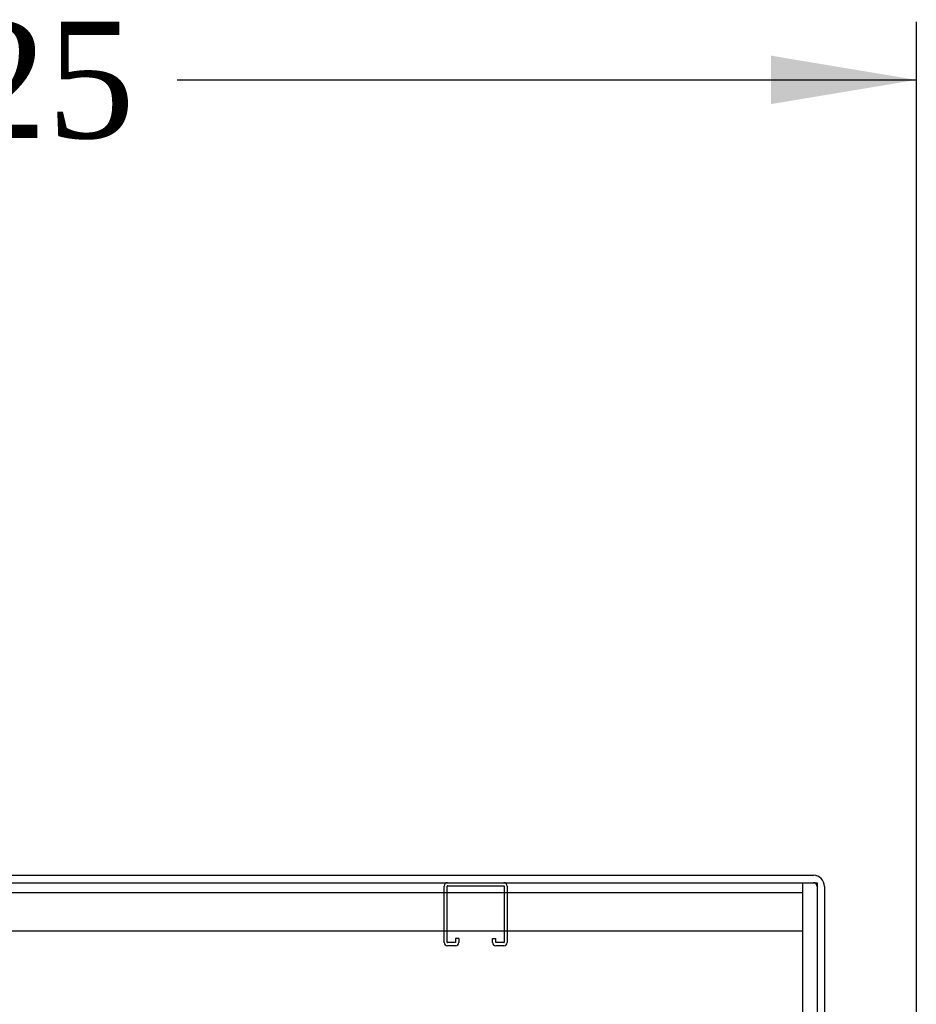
# Model space of a CAD drawing. Header units: inches. Extents: x 1 to 299, y -2 to 199.
# Tile 33 of 68: x 26 to 37, y 132 to 145. Entities that reach past the tile are written whole.
import ezdxf
from ezdxf.enums import TextEntityAlignment as Align
from ezdxf.lldxf.tags import DXFTag

# ---------------------------------------------------------------- set-up
doc = ezdxf.new("R2010")
doc.units = ezdxf.units.IN
doc.header["$MEASUREMENT"] = 0
for name, color, linetype in [('COM50677-1', 7, 'Continuous'), ('COM53933-2', 7, 'Continuous'), ('COM56144', 7, 'Continuous'), ('COM71178-1', 7, 'Continuous'), ('Default', 7, 'Continuous')]:
    doc.layers.add(name, color=color, linetype=linetype)
doc.styles.add('SEACAD_Times_New_Roman', font='times.ttf')
tags = doc.linetypes.add('HIDDEN2', pattern=[0.1875, 0.125, -0.0625]).pattern_tags.tags
tags[6:7] = [DXFTag(74, 4), DXFTag(75, 0), DXFTag(340, '0'), DXFTag(46, 0.0), DXFTag(50, 0.0), DXFTag(44, 0.0), DXFTag(45, 0.0)]
tags[4:5] = [DXFTag(74, 4), DXFTag(75, 0), DXFTag(340, '0'), DXFTag(46, 0.0), DXFTag(50, 0.0), DXFTag(44, 0.0), DXFTag(45, 0.0)]
doc.dimstyles.new('HAMMOND_(STH_-_300x200)', dxfattribs={"dimtxt": 1.5, "dimasz": 1.875, "dimexe": 0.75, "dimexo": 0.75, "dimgap": 0.375, "dimtad": 0, "dimtih": 1, "dimtoh": 1, "dimzin": 0, "dimdsep": 46, "dimtxsty": 'SEACAD_Times_New_Roman', "dimblk1": '_SE_FILLED', "dimblk2": '_SE_FILLED', "dimsah": 1, "dimcen": 0.75, "dimadec": 0, "dimazin": 0, "dimtfac": 0.8, "dimtofl": 0, "dimtmove": 0, "dimatfit": 3, "dimfxl": 1, "dimtolj": 1, "dimtzin": 0, "dimarcsym": 0})

# ---------------------------------------------------------------- blocks, each defined once
blk = doc.blocks.new('SE3')
at = {"layer": 'COM50677-1', "color": 7, "linetype": 'HIDDEN2'}
for p, q in [((35.916, 134.04), (35.916, 133.855)), ((12.416, 133.915), (35.916, 133.915)), ((35.916, 133.855), (35.916, 132.04)), ((35.916, 133.415), (12.416, 133.415))]:
    blk.add_line(p, q, dxfattribs=at)
at = {"layer": 'COM53933-2', "color": 7, "linetype": 'Continuous'}
for p, q in [((12.198, 134.135), (36.055, 134.135)), ((36.198, 133.992), (36.198, 130.79))]:
    blk.add_line(p, q, dxfattribs=at)
blk.add_arc((36.055, 133.992), 0.143, 0, 90, dxfattribs=at)
at = {"layer": 'COM53933-2', "color": 7, "linetype": 'HIDDEN2'}
blk.add_arc((36.055, 133.992), 0.048, 0, 90, dxfattribs=at)
at = {"layer": 'COM56144', "color": 7, "linetype": 'HIDDEN2'}
for p, q in [((31.29, 133.27), (31.29, 133.997)), ((31.33, 133.27), (31.33, 133.997)), ((31.333, 134), (32.06, 134)), ((32.063, 133.997), (32.063, 133.27)), ((32.103, 133.997), (32.103, 133.27)), ((31.435, 133.267), (31.333, 133.267)), ((31.435, 133.227), (31.333, 133.227)), ((31.438, 133.321), (31.438, 133.27)), ((31.478, 133.321), (31.438, 133.321)), ((31.478, 133.321), (31.478, 133.27)), ((31.915, 133.27), (31.915, 133.321)), ((31.915, 133.321), (31.955, 133.321)), ((31.955, 133.27), (31.955, 133.321)), ((32.06, 133.267), (31.958, 133.267)), ((32.06, 133.227), (31.958, 133.227))]:
    blk.add_line(p, q, dxfattribs=at)
for centre, radius, start, end in [((31.333, 133.997), 0.043, 90, 180), ((31.333, 133.997), 0.003, 90, 180), ((32.06, 133.997), 0.043, 0, 90), ((32.06, 133.997), 0.003, 0, 90), ((31.333, 133.27), 0.043, 180, 270), ((31.333, 133.27), 0.003, 180, 270), ((31.435, 133.27), 0.003, 270, 0), ((31.435, 133.27), 0.043, 270, 0), ((31.958, 133.27), 0.043, 180, 270), ((31.958, 133.27), 0.003, 180, 270), ((32.06, 133.27), 0.003, 270, 0), ((32.06, 133.27), 0.043, 270, 0)]:
    blk.add_arc(centre, radius, start, end, dxfattribs=at)
at = {"layer": 'COM71178-1', "color": 7, "linetype": 'Continuous'}
for p, q in [((12.298, 134.04), (36.103, 134.04)), ((36.103, 134.04), (36.103, 130.79))]:
    blk.add_line(p, q, dxfattribs=at)
blk = doc.blocks.new('DMBLK2853')
at = {"layer": 'Default', "linetype": 'Continuous'}
for points in [[(14.013, 144.707), (12.138, 144.394), (14.013, 144.082)], [(35.508, 144.707), (35.508, 144.082), (37.383, 144.394)]]:
    blk.add_hatch(color=7, dxfattribs=at).paths.add_polyline_path(points)
at = {"layer": 'Default', "color": 7, "linetype": 'Continuous'}
for p, q in [((12.138, 134.79), (12.138, 145.144)), ((37.383, 132.087), (37.383, 145.144)), ((12.138, 144.394), (21.676, 144.394)), ((27.844, 144.394), (37.383, 144.394))]:
    blk.add_line(p, q, dxfattribs=at)
at = {"layer": 'Default', "color": 7, "linetype": 'Continuous', "style": 'SEACAD_Times_New_Roman'}
blk.add_text('25.25', height=1.5, dxfattribs=at).set_placement((22.201, 145.144), align=Align.TOP_LEFT)
blk = doc.blocks.new('_SE_FILLED')
at = {"color": 0}
blk.add_line((0, 0), (-1, 0), dxfattribs=at)
blk.add_solid([(0, 0), (-1, -0.1665), (-1, 0.1665), (0, 0)], dxfattribs=at)

msp = doc.modelspace()

# ---------------------------------------------------------------- block references
at = {"layer": 'Default'}
msp.add_blockref('SE3', (0, 0), dxfattribs=at)

# ---------------------------------------------------------------- dimensions: what is measured, and where the dimension line sits
at = {"layer": 'Default', "color": 7, "linetype": 'Continuous'}
dim = msp.add_linear_dim(base=(37.38253773, 144.394082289), p1=(12.13753773, 134.040166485), p2=(37.38253773, 131.337166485), text='\\A1;<>', dimstyle='HAMMOND_(STH_-_300x200)', dxfattribs=at)
dim.commit()
dim.dimension.update_dxf_attribs({"geometry": 'DMBLK2853', "text_midpoint": (24.760037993, 144.394082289), "dimtype": 160})

doc.saveas('drawing.dxf')
